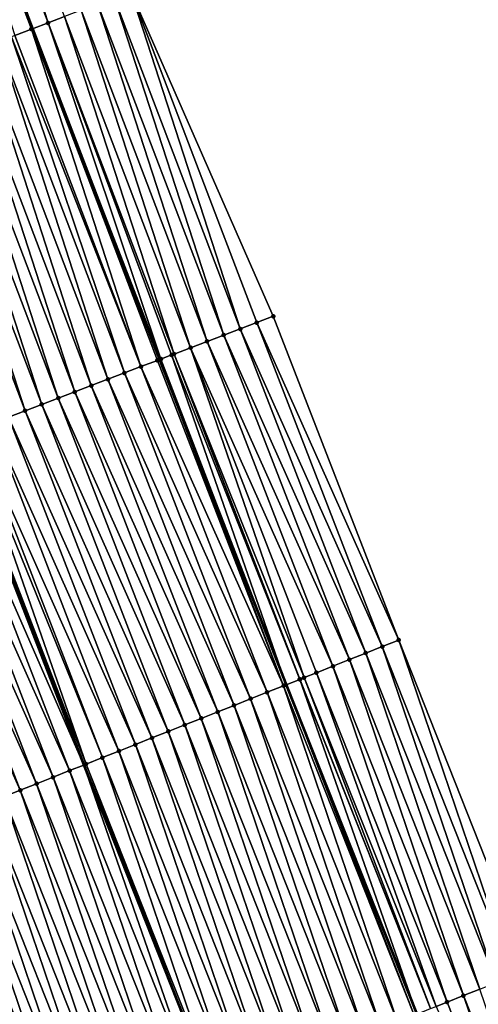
# Model space of a CAD drawing. Header units: feet. Extents: x 2010743 to 2022806, y 818705 to 837694.
# Tile 224 of 256: x 2011899 to 2011925, y 826197 to 826252. Entities that reach past the tile are written whole.
import ezdxf

# ---------------------------------------------------------------- set-up
doc = ezdxf.new("R2010")
doc.units = ezdxf.units.FT
doc.header["$MEASUREMENT"] = 0
for name, color, linetype, lineweight in [('EP_Travel Lane', 172, 'Continuous', 53), ('Road Shots', 141, 'Continuous', 100), ('STRIPING', 60, 'Continuous', 53)]:
    doc.layers.add(name, color=color, linetype=linetype, lineweight=lineweight)
doc.layers.add('I-77-MM17-21_NB-Surface-Border', color=7, linetype='Continuous')
doc.layers.add('I-77-MM17-21_NB-Surface-TIN', color=7, linetype='Continuous')

msp = doc.modelspace()

# ---------------------------------------------------------------- linework, layer by layer
at = {"layer": 'EP_Travel Lane'}
msp.add_polyline3d([(2011800.877, 826529.994, 312.9), (2011806.996, 826511.235, 313.133), (2011813.281, 826492.25, 313.391), (2011819.566, 826473.265, 313.646), (2011825.852, 826454.28, 313.889), (2011832.194, 826435.739, 314.116), (2011838.799, 826416.863, 314.396), (2011844.162, 826401.538, 314.592), (2011850.767, 826382.663, 314.88), (2011857.387, 826364.142, 315.112), (2011864.282, 826345.369, 315.372), (2011871.176, 826326.597, 315.65), (2011878.071, 826307.826, 315.958), (2011885.005, 826289.307, 316.143), (2011892.181, 826270.641, 316.401), (2011899.357, 826251.974, 316.637), (2011906.533, 826233.307, 316.883), (2011913.679, 826214.958, 317.135), (2011921.055, 826196.37, 317.396), (2011928.432, 826177.781, 317.636), (2011935.809, 826159.193, 317.888), (2011943.189, 826141.068, 318.107), (2011950.923, 826122.625, 318.318), (2011958.657, 826104.183, 318.559)], dxfattribs=at)
at = {"layer": 'I-77-MM17-21_NB-Surface-Border', "color": 3, "linetype": 'Continuous', "lineweight": -3}
msp.add_polyline3d([(2011804.385, 826531.111, 312.78), (2011810.502, 826512.398, 313.002), (2011817.755, 826493.734, 313.232), (2011824.06, 826474.755, 313.477), (2011830.364, 826455.776, 313.746), (2011836.716, 826437.33, 313.952), (2011843.362, 826418.468, 314.19), (2011848.758, 826403.155, 314.425), (2011856.347, 826384.625, 314.633), (2011862.033, 826365.854, 314.911), (2011868.961, 826347.094, 315.131), (2011874.012, 826327.642, 315.499), (2011882.816, 826309.574, 315.655), (2011889.729, 826291.103, 315.846), (2011896.849, 826272.414, 316.034), (2011904.902, 826254.081, 316.263), (2011912.956, 826235.749, 316.529), (2011920.04, 826217.478, 316.814), (2011927.417, 826198.89, 317.094), (2011934.794, 826180.303, 317.371), (2011941.241, 826161.346, 317.631), (2011947.65, 826142.936, 317.876), (2011954.461, 826124.107, 318.137), (2011963.118, 826106.05, 318.326)], dxfattribs=at)
at = {"layer": 'I-77-MM17-21_NB-Surface-TIN', "color": 128, "linetype": 'Continuous', "lineweight": -3}
for points in [[(2011900.229, 826252.305, 316.578), (2011894.044, 826271.348, 316.246), (2011893.109, 826270.993, 316.318)], [(2011900.229, 826252.305, 316.578), (2011901.163, 826252.66, 316.518), (2011894.044, 826271.348, 316.246)], [(2011893.109, 826270.993, 316.318), (2011892.181, 826270.641, 316.401), (2011899.357, 826251.974, 316.637)], [(2011900.229, 826252.305, 316.578), (2011893.109, 826270.993, 316.318), (2011899.357, 826251.974, 316.637)], [(2011899.294, 826251.95, 316.641), (2011892.181, 826270.641, 316.401), (2011892.174, 826270.638, 316.402)], [(2011898.359, 826251.595, 316.704), (2011899.294, 826251.95, 316.641), (2011892.174, 826270.638, 316.402)], [(2011899.294, 826251.95, 316.641), (2011899.357, 826251.974, 316.637), (2011892.181, 826270.641, 316.401)], [(2011910.152, 826234.683, 316.692), (2011903.968, 826253.726, 316.333), (2011903.033, 826253.371, 316.402)], [(2011911.087, 826235.038, 316.644), (2011904.902, 826254.081, 316.263), (2011903.968, 826253.726, 316.333)], [(2011910.152, 826234.683, 316.692), (2011911.087, 826235.038, 316.644), (2011903.968, 826253.726, 316.333)], [(2011911.087, 826235.038, 316.644), (2011912.021, 826235.394, 316.589), (2011904.902, 826254.081, 316.263)], [(2011912.021, 826235.394, 316.589), (2011912.956, 826235.749, 316.529), (2011904.902, 826254.081, 316.263)], [(2011908.283, 826233.972, 316.79), (2011902.098, 826253.016, 316.466), (2011901.163, 826252.66, 316.518)], [(2011909.217, 826234.328, 316.746), (2011903.033, 826253.371, 316.402), (2011902.098, 826253.016, 316.466)], [(2011908.283, 826233.972, 316.79), (2011909.217, 826234.328, 316.746), (2011902.098, 826253.016, 316.466)], [(2011909.217, 826234.328, 316.746), (2011910.152, 826234.683, 316.692), (2011903.033, 826253.371, 316.402)], [(2011907.348, 826233.617, 316.851), (2011901.163, 826252.66, 316.518), (2011900.229, 826252.305, 316.578)], [(2011907.348, 826233.617, 316.851), (2011908.283, 826233.972, 316.79), (2011901.163, 826252.66, 316.518)], [(2011905.478, 826232.906, 316.943), (2011899.294, 826251.95, 316.641), (2011898.359, 826251.595, 316.704)], [(2011906.413, 826233.261, 316.892), (2011899.357, 826251.974, 316.637), (2011899.294, 826251.95, 316.641)], [(2011905.478, 826232.906, 316.943), (2011906.413, 826233.261, 316.892), (2011899.294, 826251.95, 316.641)], [(2011906.606, 826233.335, 316.878), (2011900.229, 826252.305, 316.578), (2011899.357, 826251.974, 316.637)], [(2011906.606, 826233.335, 316.878), (2011899.357, 826251.974, 316.637), (2011906.533, 826233.307, 316.883)], [(2011906.413, 826233.261, 316.892), (2011906.533, 826233.307, 316.883), (2011899.357, 826251.974, 316.637)], [(2011906.606, 826233.335, 316.878), (2011907.209, 826233.564, 316.853), (2011900.229, 826252.305, 316.578)], [(2011907.209, 826233.564, 316.853), (2011907.348, 826233.617, 316.851), (2011900.229, 826252.305, 316.578)], [(2011904.544, 826232.551, 316.985), (2011898.174, 826251.524, 316.713), (2011897.424, 826251.239, 316.745)], [(2011905.478, 826232.906, 316.943), (2011898.359, 826251.595, 316.704), (2011898.174, 826251.524, 316.713)], [(2011904.544, 826232.551, 316.985), (2011905.478, 826232.906, 316.943), (2011898.174, 826251.524, 316.713)], [(2011902.674, 826231.84, 317.073), (2011896.49, 826250.884, 316.788), (2011895.555, 826250.528, 316.829)], [(2011903.609, 826232.195, 317.031), (2011897.424, 826251.239, 316.745), (2011896.49, 826250.884, 316.788)], [(2011902.674, 826231.84, 317.073), (2011903.609, 826232.195, 317.031), (2011896.49, 826250.884, 316.788)], [(2011903.609, 826232.195, 317.031), (2011904.544, 826232.551, 316.985), (2011897.424, 826251.239, 316.745)], [(2011901.74, 826231.484, 317.113), (2011895.555, 826250.528, 316.829), (2011894.62, 826250.173, 316.868)], [(2011901.74, 826231.484, 317.113), (2011902.674, 826231.84, 317.073), (2011895.555, 826250.528, 316.829)], [(2011899.87, 826230.773, 317.191), (2011893.686, 826249.817, 316.907), (2011892.751, 826249.461, 316.945)], [(2011900.805, 826231.129, 317.153), (2011894.62, 826250.173, 316.868), (2011893.686, 826249.817, 316.907)], [(2011899.87, 826230.773, 317.191), (2011900.805, 826231.129, 317.153), (2011893.686, 826249.817, 316.907)], [(2011900.805, 826231.129, 317.153), (2011901.74, 826231.484, 317.113), (2011894.62, 826250.173, 316.868)], [(2011898.936, 826230.418, 317.237), (2011892.751, 826249.461, 316.945), (2011891.816, 826249.106, 316.987)], [(2011898.001, 826230.062, 317.284), (2011898.936, 826230.418, 317.237), (2011891.816, 826249.106, 316.987)], [(2011898.936, 826230.418, 317.237), (2011899.87, 826230.773, 317.191), (2011892.751, 826249.461, 316.945)], [(2011919.11, 826217.11, 316.87), (2011912.021, 826235.394, 316.589), (2011911.087, 826235.038, 316.644)], [(2011920.04, 826217.478, 316.814), (2011912.956, 826235.749, 316.529), (2011912.021, 826235.394, 316.589)], [(2011919.11, 826217.11, 316.87), (2011920.04, 826217.478, 316.814), (2011912.021, 826235.394, 316.589)], [(2011917.251, 826216.373, 316.971), (2011910.152, 826234.683, 316.692), (2011909.217, 826234.328, 316.746)], [(2011918.181, 826216.742, 316.924), (2011911.087, 826235.038, 316.644), (2011910.152, 826234.683, 316.692)], [(2011917.251, 826216.373, 316.971), (2011918.181, 826216.742, 316.924), (2011910.152, 826234.683, 316.692)], [(2011918.181, 826216.742, 316.924), (2011919.11, 826217.11, 316.87), (2011911.087, 826235.038, 316.644)], [(2011916.321, 826216.005, 317.025), (2011909.217, 826234.328, 316.746), (2011908.283, 826233.972, 316.79)], [(2011916.321, 826216.005, 317.025), (2011917.251, 826216.373, 316.971), (2011909.217, 826234.328, 316.746)], [(2011906.606, 826233.335, 316.878), (2011913.679, 826214.958, 317.135), (2011907.209, 826233.564, 316.853)], [(2011914.447, 826215.262, 317.113), (2011907.348, 826233.617, 316.851), (2011907.209, 826233.564, 316.853)], [(2011914.447, 826215.262, 317.113), (2011907.209, 826233.564, 316.853), (2011913.679, 826214.958, 317.135)], [(2011914.696, 826215.361, 317.109), (2011908.283, 826233.972, 316.79), (2011907.348, 826233.617, 316.851)], [(2011914.447, 826215.262, 317.113), (2011914.462, 826215.268, 317.113), (2011907.348, 826233.617, 316.851)], [(2011914.462, 826215.268, 317.113), (2011914.696, 826215.361, 317.109), (2011907.348, 826233.617, 316.851)], [(2011914.696, 826215.361, 317.109), (2011915.392, 826215.637, 317.065), (2011908.283, 826233.972, 316.79)], [(2011915.392, 826215.637, 317.065), (2011916.321, 826216.005, 317.025), (2011908.283, 826233.972, 316.79)], [(2011913.532, 826214.9, 317.139), (2011906.413, 826233.261, 316.892), (2011905.478, 826232.906, 316.943)], [(2011913.532, 826214.9, 317.139), (2011906.533, 826233.307, 316.883), (2011906.413, 826233.261, 316.892)], [(2011906.606, 826233.335, 316.878), (2011906.533, 826233.307, 316.883), (2011913.679, 826214.958, 317.135)], [(2011913.532, 826214.9, 317.139), (2011913.679, 826214.958, 317.135), (2011906.533, 826233.307, 316.883)], [(2011911.673, 826214.163, 317.241), (2011904.544, 826232.551, 316.985), (2011903.609, 826232.195, 317.031)], [(2011912.603, 826214.532, 317.198), (2011905.478, 826232.906, 316.943), (2011904.544, 826232.551, 316.985)], [(2011911.673, 826214.163, 317.241), (2011912.603, 826214.532, 317.198), (2011904.544, 826232.551, 316.985)], [(2011912.603, 826214.532, 317.198), (2011913.532, 826214.9, 317.139), (2011905.478, 826232.906, 316.943)], [(2011910.743, 826213.795, 317.283), (2011903.609, 826232.195, 317.031), (2011902.674, 826231.84, 317.073)], [(2011910.743, 826213.795, 317.283), (2011911.673, 826214.163, 317.241), (2011903.609, 826232.195, 317.031)], [(2011908.884, 826213.058, 317.368), (2011901.74, 826231.484, 317.113), (2011900.805, 826231.129, 317.153)], [(2011909.814, 826213.427, 317.327), (2011902.674, 826231.84, 317.073), (2011901.74, 826231.484, 317.113)], [(2011908.884, 826213.058, 317.368), (2011909.814, 826213.427, 317.327), (2011901.74, 826231.484, 317.113)], [(2011909.814, 826213.427, 317.327), (2011910.743, 826213.795, 317.283), (2011902.674, 826231.84, 317.073)], [(2011907.025, 826212.321, 317.443), (2011899.87, 826230.773, 317.191), (2011898.936, 826230.418, 317.237)], [(2011907.954, 826212.69, 317.406), (2011900.805, 826231.129, 317.153), (2011899.87, 826230.773, 317.191)], [(2011907.025, 826212.321, 317.443), (2011907.954, 826212.69, 317.406), (2011899.87, 826230.773, 317.191)], [(2011907.954, 826212.69, 317.406), (2011908.884, 826213.058, 317.368), (2011900.805, 826231.129, 317.153)], [(2011906.095, 826211.953, 317.486), (2011898.936, 826230.418, 317.237), (2011898.001, 826230.062, 317.284)], [(2011906.095, 826211.953, 317.486), (2011907.025, 826212.321, 317.443), (2011898.936, 826230.418, 317.237)], [(2011904.236, 826211.216, 317.567), (2011897.066, 826229.707, 317.322), (2011896.132, 826229.351, 317.377)], [(2011905.165, 826211.584, 317.526), (2011898.001, 826230.062, 317.284), (2011897.066, 826229.707, 317.322)], [(2011904.236, 826211.216, 317.567), (2011905.165, 826211.584, 317.526), (2011897.066, 826229.707, 317.322)], [(2011905.165, 826211.584, 317.526), (2011906.095, 826211.953, 317.486), (2011898.001, 826230.062, 317.284)], [(2011902.376, 826210.479, 317.638), (2011895.831, 826229.237, 317.393), (2011895.197, 826228.996, 317.412)], [(2011903.306, 826210.848, 317.625), (2011896.132, 826229.351, 317.377), (2011895.831, 826229.237, 317.393)], [(2011902.376, 826210.479, 317.638), (2011903.306, 826210.848, 317.625), (2011895.831, 826229.237, 317.393)], [(2011903.306, 826210.848, 317.625), (2011904.236, 826211.216, 317.567), (2011896.132, 826229.351, 317.377)], [(2011901.447, 826210.111, 317.689), (2011894.262, 826228.64, 317.453), (2011893.328, 826228.285, 317.487)], [(2011894.262, 826228.64, 317.453), (2011902.245, 826210.427, 317.645), (2011895.056, 826228.942, 317.418)], [(2011901.447, 826210.111, 317.689), (2011902.245, 826210.427, 317.645), (2011894.262, 826228.64, 317.453)], [(2011902.376, 826210.479, 317.638), (2011895.197, 826228.996, 317.412), (2011895.056, 826228.942, 317.418)], [(2011902.376, 826210.479, 317.638), (2011895.056, 826228.942, 317.418), (2011902.245, 826210.427, 317.645)], [(2011900.517, 826209.742, 317.729), (2011893.328, 826228.285, 317.487), (2011892.393, 826227.929, 317.524)], [(2011900.517, 826209.742, 317.729), (2011901.447, 826210.111, 317.689), (2011893.328, 826228.285, 317.487)], [(2011898.658, 826209.006, 317.804), (2011891.458, 826227.574, 317.564), (2011890.524, 826227.218, 317.604)], [(2011899.587, 826209.374, 317.765), (2011892.393, 826227.929, 317.524), (2011891.458, 826227.574, 317.564)], [(2011898.658, 826209.006, 317.804), (2011899.587, 826209.374, 317.765), (2011891.458, 826227.574, 317.564)], [(2011899.587, 826209.374, 317.765), (2011900.517, 826209.742, 317.729), (2011892.393, 826227.929, 317.524)], [(2011897.728, 826208.637, 317.847), (2011898.658, 826209.006, 317.804), (2011890.524, 826227.218, 317.604)], [(2011926.487, 826198.522, 317.147), (2011920.04, 826217.478, 316.814), (2011919.11, 826217.11, 316.87)], [(2011926.487, 826198.522, 317.147), (2011927.417, 826198.89, 317.094), (2011920.04, 826217.478, 316.814)], [(2011925.557, 826198.154, 317.196), (2011919.11, 826217.11, 316.87), (2011918.181, 826216.742, 316.924)], [(2011925.557, 826198.154, 317.196), (2011926.487, 826198.522, 317.147), (2011919.11, 826217.11, 316.87)], [(2011923.698, 826197.417, 317.298), (2011917.251, 826216.373, 316.971), (2011916.321, 826216.005, 317.025)], [(2011924.628, 826197.786, 317.241), (2011918.181, 826216.742, 316.924), (2011917.251, 826216.373, 316.971)], [(2011923.698, 826197.417, 317.298), (2011924.628, 826197.786, 317.241), (2011917.251, 826216.373, 316.971)], [(2011924.628, 826197.786, 317.241), (2011925.557, 826198.154, 317.196), (2011918.181, 826216.742, 316.924)], [(2011922.768, 826197.049, 317.345), (2011916.321, 826216.005, 317.025), (2011915.392, 826215.637, 317.065)], [(2011922.768, 826197.049, 317.345), (2011923.698, 826197.417, 317.298), (2011916.321, 826216.005, 317.025)], [(2011914.447, 826215.262, 317.113), (2011913.679, 826214.958, 317.135), (2011921.055, 826196.37, 317.396)], [(2011921.837, 826196.68, 317.385), (2011914.462, 826215.268, 317.113), (2011914.447, 826215.262, 317.113)], [(2011921.837, 826196.68, 317.385), (2011914.447, 826215.262, 317.113), (2011921.055, 826196.37, 317.396)], [(2011921.839, 826196.681, 317.385), (2011914.696, 826215.361, 317.109), (2011914.462, 826215.268, 317.113)], [(2011921.837, 826196.68, 317.385), (2011921.839, 826196.681, 317.385), (2011914.462, 826215.268, 317.113)], [(2011922.146, 826196.803, 317.378), (2011915.392, 826215.637, 317.065), (2011914.696, 826215.361, 317.109)], [(2011921.839, 826196.681, 317.385), (2011922.146, 826196.803, 317.378), (2011914.696, 826215.361, 317.109)], [(2011922.146, 826196.803, 317.378), (2011922.768, 826197.049, 317.345), (2011915.392, 826215.637, 317.065)], [(2011919.979, 826195.944, 317.459), (2011913.532, 826214.9, 317.139), (2011912.603, 826214.532, 317.198)], [(2011920.909, 826196.312, 317.399), (2011913.679, 826214.958, 317.135), (2011913.532, 826214.9, 317.139)], [(2011919.979, 826195.944, 317.459), (2011920.909, 826196.312, 317.399), (2011913.532, 826214.9, 317.139)], [(2011920.909, 826196.312, 317.399), (2011921.055, 826196.37, 317.396), (2011913.679, 826214.958, 317.135)], [(2011918.12, 826195.207, 317.544), (2011911.673, 826214.163, 317.241), (2011910.743, 826213.795, 317.283)], [(2011919.05, 826195.575, 317.5), (2011912.603, 826214.532, 317.198), (2011911.673, 826214.163, 317.241)], [(2011918.12, 826195.207, 317.544), (2011919.05, 826195.575, 317.5), (2011911.673, 826214.163, 317.241)], [(2011919.05, 826195.575, 317.5), (2011919.979, 826195.944, 317.459), (2011912.603, 826214.532, 317.198)], [(2011917.19, 826194.838, 317.587), (2011910.743, 826213.795, 317.283), (2011909.814, 826213.427, 317.327)], [(2011917.19, 826194.838, 317.587), (2011918.12, 826195.207, 317.544), (2011910.743, 826213.795, 317.283)], [(2011915.331, 826194.102, 317.662), (2011908.884, 826213.058, 317.368), (2011907.954, 826212.69, 317.406)], [(2011916.261, 826194.47, 317.627), (2011909.814, 826213.427, 317.327), (2011908.884, 826213.058, 317.368)], [(2011915.331, 826194.102, 317.662), (2011916.261, 826194.47, 317.627), (2011908.884, 826213.058, 317.368)], [(2011916.261, 826194.47, 317.627), (2011917.19, 826194.838, 317.587), (2011909.814, 826213.427, 317.327)], [(2011914.401, 826193.733, 317.694), (2011907.954, 826212.69, 317.406), (2011907.025, 826212.321, 317.443)], [(2011914.401, 826193.733, 317.694), (2011915.331, 826194.102, 317.662), (2011907.954, 826212.69, 317.406)], [(2011912.542, 826192.996, 317.776), (2011906.095, 826211.953, 317.486), (2011905.165, 826211.584, 317.526)], [(2011913.472, 826193.365, 317.737), (2011907.025, 826212.321, 317.443), (2011906.095, 826211.953, 317.486)], [(2011912.542, 826192.996, 317.776), (2011913.472, 826193.365, 317.737), (2011906.095, 826211.953, 317.486)], [(2011913.472, 826193.365, 317.737), (2011914.401, 826193.733, 317.694), (2011907.025, 826212.321, 317.443)], [(2011911.612, 826192.628, 317.817), (2011905.165, 826211.584, 317.526), (2011904.236, 826211.216, 317.567)], [(2011911.612, 826192.628, 317.817), (2011912.542, 826192.996, 317.776), (2011905.165, 826211.584, 317.526)], [(2011909.753, 826191.891, 317.884), (2011903.306, 826210.848, 317.625), (2011902.376, 826210.479, 317.638)], [(2011910.683, 826192.26, 317.865), (2011904.236, 826211.216, 317.567), (2011903.306, 826210.848, 317.625)], [(2011909.753, 826191.891, 317.884), (2011910.683, 826192.26, 317.865), (2011903.306, 826210.848, 317.625)], [(2011910.683, 826192.26, 317.865), (2011911.612, 826192.628, 317.817), (2011904.236, 826211.216, 317.567)], [(2011908.823, 826191.523, 317.932), (2011902.245, 826210.427, 317.645), (2011901.447, 826210.111, 317.689)], [(2011902.376, 826210.479, 317.638), (2011902.245, 826210.427, 317.645), (2011909.621, 826191.839, 317.891)], [(2011908.823, 826191.523, 317.932), (2011909.621, 826191.839, 317.891), (2011902.245, 826210.427, 317.645)], [(2011909.753, 826191.891, 317.884), (2011902.376, 826210.479, 317.638), (2011909.621, 826191.839, 317.891)], [(2011906.964, 826190.786, 318.007), (2011900.517, 826209.742, 317.729), (2011899.587, 826209.374, 317.765)], [(2011907.894, 826191.154, 317.97), (2011901.447, 826210.111, 317.689), (2011900.517, 826209.742, 317.729)], [(2011906.964, 826190.786, 318.007), (2011907.894, 826191.154, 317.97), (2011900.517, 826209.742, 317.729)], [(2011907.894, 826191.154, 317.97), (2011908.823, 826191.523, 317.932), (2011901.447, 826210.111, 317.689)], [(2011906.034, 826190.417, 318.045), (2011899.587, 826209.374, 317.765), (2011898.658, 826209.006, 317.804)], [(2011906.034, 826190.417, 318.045), (2011906.964, 826190.786, 318.007), (2011899.587, 826209.374, 317.765)], [(2011904.175, 826189.68, 318.128), (2011897.728, 826208.637, 317.847), (2011896.798, 826208.269, 317.89)], [(2011905.105, 826190.049, 318.085), (2011898.658, 826209.006, 317.804), (2011897.728, 826208.637, 317.847)], [(2011904.175, 826189.68, 318.128), (2011905.105, 826190.049, 318.085), (2011897.728, 826208.637, 317.847)], [(2011905.105, 826190.049, 318.085), (2011906.034, 826190.417, 318.045), (2011898.658, 826209.006, 317.804)], [(2011903.245, 826189.312, 318.165), (2011896.798, 826208.269, 317.89), (2011895.869, 826207.9, 317.925)], [(2011903.245, 826189.312, 318.165), (2011904.175, 826189.68, 318.128), (2011896.798, 826208.269, 317.89)], [(2011901.386, 826188.575, 318.25), (2011894.939, 826207.532, 317.964), (2011894.009, 826207.163, 318.008)], [(2011902.316, 826188.944, 318.205), (2011895.869, 826207.9, 317.925), (2011894.939, 826207.532, 317.964)], [(2011901.386, 826188.575, 318.25), (2011902.316, 826188.944, 318.205), (2011894.939, 826207.532, 317.964)], [(2011902.316, 826188.944, 318.205), (2011903.245, 826189.312, 318.165), (2011895.869, 826207.9, 317.925)], [(2011900.456, 826188.207, 318.295), (2011894.009, 826207.163, 318.008), (2011893.08, 826206.795, 318.055)], [(2011900.456, 826188.207, 318.295), (2011901.386, 826188.575, 318.25), (2011894.009, 826207.163, 318.008)], [(2011899.527, 826187.839, 318.351), (2011893.08, 826206.795, 318.055), (2011892.15, 826206.427, 318.111)], [(2011899.527, 826187.839, 318.351), (2011892.15, 826206.427, 318.111), (2011898.597, 826187.47, 318.382)], [(2011899.527, 826187.839, 318.351), (2011900.456, 826188.207, 318.295), (2011893.08, 826206.795, 318.055)], [(2011931.075, 826178.829, 317.547), (2011924.628, 826197.786, 317.241), (2011923.698, 826197.417, 317.298)], [(2011930.145, 826178.461, 317.585), (2011922.768, 826197.049, 317.345), (2011922.146, 826196.803, 317.378)], [(2011930.145, 826178.461, 317.585), (2011923.698, 826197.417, 317.298), (2011922.768, 826197.049, 317.345)], [(2011930.145, 826178.461, 317.585), (2011931.075, 826178.829, 317.547), (2011923.698, 826197.417, 317.298)]]:
    msp.add_3dface(points, dxfattribs=at)
at = {"layer": 'Road Shots', "lineweight": 100}
for p in [(2011899.294, 826251.95, 316.641), (2011900.229, 826252.305, 316.578), (2011912.021, 826235.394, 316.589), (2011912.956, 826235.749, 316.529), (2011910.152, 826234.683, 316.692), (2011911.087, 826235.038, 316.644), (2011909.217, 826234.328, 316.746), (2011907.209, 826233.564, 316.853), (2011907.348, 826233.617, 316.851), (2011908.283, 826233.972, 316.79), (2011906.413, 826233.261, 316.892), (2011906.606, 826233.335, 316.878), (2011904.544, 826232.551, 316.985), (2011905.478, 826232.906, 316.943), (2011903.609, 826232.195, 317.031), (2011901.74, 826231.484, 317.113), (2011902.674, 826231.84, 317.073), (2011899.87, 826230.773, 317.191), (2011900.805, 826231.129, 317.153), (2011898.936, 826230.418, 317.237), (2011920.04, 826217.478, 316.814), (2011919.11, 826217.11, 316.87), (2011917.251, 826216.373, 316.971), (2011918.181, 826216.742, 316.924), (2011916.321, 826216.005, 317.025), (2011914.447, 826215.262, 317.113), (2011914.462, 826215.268, 317.113), (2011914.696, 826215.361, 317.109), (2011915.392, 826215.637, 317.065), (2011913.532, 826214.9, 317.139), (2011911.673, 826214.163, 317.241), (2011912.603, 826214.532, 317.198), (2011910.743, 826213.795, 317.283), (2011908.884, 826213.058, 317.368), (2011909.814, 826213.427, 317.327), (2011907.954, 826212.69, 317.406), (2011906.095, 826211.953, 317.486), (2011907.025, 826212.321, 317.443), (2011905.165, 826211.584, 317.526), (2011903.306, 826210.848, 317.625), (2011904.236, 826211.216, 317.567), (2011902.376, 826210.479, 317.638), (2011900.517, 826209.742, 317.729), (2011901.447, 826210.111, 317.689), (2011899.587, 826209.374, 317.765), (2011898.658, 826209.006, 317.804), (2011922.768, 826197.049, 317.345), (2011923.698, 826197.417, 317.298)]:
    msp.add_point(p, dxfattribs=at)
at = {"layer": 'STRIPING'}
msp.add_polyline3d([(2011788.99, 826526.209, 313.356), (2011795.166, 826507.312, 313.601), (2011801.47, 826488.333, 313.849), (2011807.774, 826469.355, 314.127), (2011814.079, 826450.376, 314.377), (2011820.528, 826431.635, 314.619), (2011827.175, 826412.774, 314.869), (2011832.571, 826397.46, 315.073), (2011839.217, 826378.599, 315.317), (2011845.929, 826359.917, 315.581), (2011852.841, 826341.152, 315.855), (2011859.754, 826322.386, 316.119), (2011866.667, 826303.621, 316.397), (2011873.64, 826284.985, 316.648), (2011880.779, 826266.304, 316.912), (2011887.918, 826247.623, 317.162), (2011895.056, 826228.942, 317.418), (2011902.245, 826210.427, 317.645), (2011909.621, 826191.839, 317.891), (2011916.998, 826173.251, 318.148), (2011924.375, 826154.663, 318.409), (2011931.841, 826136.316, 318.649), (2011939.575, 826117.874, 318.866), (2011947.31, 826099.431, 319.104)], dxfattribs=at)

doc.saveas('drawing.dxf')
